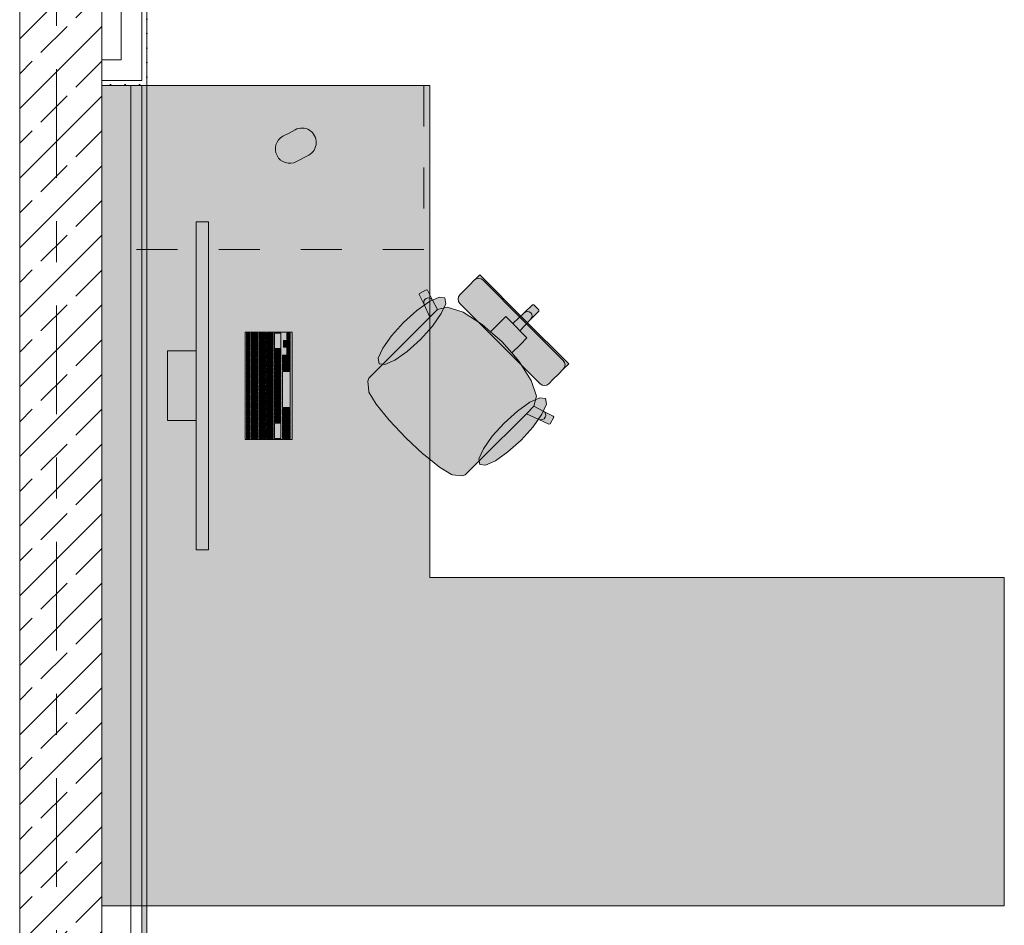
# Model space of a CAD drawing. Header units: metres. Extents: x -3.6 to 84.5, y -11 to 16.8.
# Tile 67 of 256: x 14.8 to 17.2, y 10.6 to 12.9. Entities that reach past the tile are written whole.
import ezdxf

# ---------------------------------------------------------------- set-up
doc = ezdxf.new("R2010")
doc.units = ezdxf.units.M
doc.header["$MEASUREMENT"] = 0
doc.linetypes.add('Strichlinie doppelt', pattern=[0.546806, 0.264583, -0.105833, 0.070556, -0.105833])
doc.linetypes.add('Strichlinie eng', pattern=[0.115, 0.075, -0.04])
for name, color, linetype in [('451 - Universal.Achsen Raster', 7, 'Continuous'), ('605 - Struktur.Wand Innen', 7, 'Continuous'), ('701 - Einrichtung.Möbel', 7, 'Continuous'), ('Neubau_606 - Struktur.Wand Innen Ausbau', 7, 'Continuous'), ('Neubau_653 - Abdeckung.TB Verkofferung', 7, 'Continuous')]:
    doc.layers.add(name, color=color, linetype=linetype)
pattern_1 = [(45, (0, 0), (-0.01767767, 0.01767767), [0, -0.025])]

msp = doc.modelspace()

# ---------------------------------------------------------------- hatches: boundary and pattern name
at = {"layer": '605 - Struktur.Wand Innen', "linetype": 'Continuous', "lineweight": 0, "true_color": 0x000000}
h = msp.add_hatch(dxfattribs=at)
h.set_pattern_fill('Beton__Stahlbeton_0001', color=18, style=0, pattern_type=2)
h.set_pattern_definition([(45, (0, 0), (-0.0848528, 0.0848528), []), (45, (-0.04243, 0.04243), (-0.0848528, 0.0848528), [0.09, -0.03])])
h.paths.add_polyline_path([(15.04, 13), (14.84, 13), (14.84, 8.5), (15.04, 8.5)])
at = {"layer": '701 - Einrichtung.Möbel', "linetype": 'Continuous', "lineweight": 0, "true_color": 0x3a3a3a}
for points in [[(15.04, 10.69), (17.24, 10.69), (17.24, 11.49), (15.84, 11.49), (15.84, 12.69), (15.04, 12.69)], [(15.4966, 12.5741), (15.4816, 12.5661, 0.994302), (15.5144, 12.5043), (15.5444, 12.5203, 1), (15.5116, 12.5821)], [(15.2999, 11.5578), (15.2999, 12.3578), (15.2699, 12.3578), (15.2699, 11.5578)], [(15.913, 12.1582), (16.0106, 12.0606), (16.0698, 12.1197), (15.9613, 12.2282), (15.956, 12.2229), (15.9536, 12.2205), (15.9481, 12.215), (15.9456, 12.2125), (15.9385, 12.2054), (15.9211, 12.188), (15.9153, 12.1822), (15.9129, 12.1798), (15.9096, 12.1749), (15.9085, 12.169), (15.9097, 12.1632)], [(15.727, 12.0123), (15.7075, 11.9928), (15.6908, 11.9761), (15.6885, 11.9691), (15.6908, 11.9439), (15.6914, 11.9424), (15.7092, 11.913), (15.7407, 11.8739), (15.7412, 11.8733), (15.7809, 11.8309), (16.0991, 12.1491), (16.0929, 12.1553), (16.0897, 12.1552), (16.0698, 12.1353), (16.042, 12.1093), (16.0249, 12.1265), (16.0087, 12.1104), (15.9879, 12.0895), (15.9674, 12.1074), (15.9206, 12.137), (15.8823, 12.1497), (15.8584, 12.1436), (15.8461, 12.1663), (15.834, 12.1907), (15.8311, 12.1916), (15.8149, 12.1831), (15.8139, 12.1801), (15.8259, 12.1558), (15.8397, 12.1251)], [(15.7756, 12.1122), (15.7464, 12.0799), (15.7248, 12.0494), (15.7141, 12.0252), (15.7159, 12.0112), (15.7299, 12.0094), (15.7541, 12.0201), (15.7846, 12.0417), (15.8169, 12.0709), (15.8461, 12.1032), (15.8677, 12.1338), (15.8784, 12.1579), (15.8766, 12.1719), (15.8626, 12.1737), (15.8385, 12.163), (15.8079, 12.1414)], [(15.9623, 11.7769), (16.0751, 11.8897), (16.1058, 11.8759), (16.1301, 11.8639), (16.1331, 11.8649), (16.1416, 11.881), (16.1407, 11.884), (16.1163, 11.896), (16.0936, 11.9084), (16.0997, 11.9323), (16.087, 11.9706), (16.0574, 12.0174), (16.0395, 12.0378), (16.0604, 12.0587), (16.0765, 12.0749), (16.0594, 12.092), (16.0853, 12.1198), (16.1052, 12.1397), (16.1053, 12.1429), (16.0991, 12.1491), (15.7809, 11.8309), (15.8233, 11.7911), (15.8239, 11.7907), (15.863, 11.7592), (15.8924, 11.7414), (15.894, 11.7408), (15.9191, 11.7384), (15.9261, 11.7407), (15.9428, 11.7575)], [(16.1082, 11.963), (16.1132, 11.9596), (16.119, 11.9585), (16.1249, 11.9596), (16.1298, 11.9629), (16.1323, 11.9653), (16.138, 11.9711), (16.1554, 11.9885), (16.1626, 11.9956), (16.165, 11.9981), (16.1705, 12.0036), (16.1729, 12.006), (16.1782, 12.0113), (16.0698, 12.1197), (16.0106, 12.0606)], [(15.5039, 11.8268), (15.5039, 12.0888), (15.3899, 12.0888), (15.3899, 11.8268)], [(15.4009, 12.0783), (15.4009, 12.0866), (15.4007, 12.0868), (15.3931, 12.0868), (15.3929, 12.0866), (15.3929, 12.07), (15.3931, 12.0698), (15.4007, 12.0698), (15.4009, 12.07)], [(15.4199, 12.0748), (15.4199, 12.0861), (15.4197, 12.0863), (15.4041, 12.0863), (15.4039, 12.0861), (15.4039, 12.0635), (15.4041, 12.0633), (15.4197, 12.0633), (15.4199, 12.0635)], [(15.4389, 12.0783), (15.4389, 12.0861), (15.4387, 12.0863), (15.4231, 12.0863), (15.4229, 12.0861), (15.4229, 12.0705), (15.4231, 12.0703), (15.4387, 12.0703), (15.4389, 12.0705)], [(15.4579, 12.0721), (15.4579, 12.0861), (15.4577, 12.0863), (15.4421, 12.0863), (15.4419, 12.0861), (15.4419, 12.058), (15.4421, 12.0578), (15.4577, 12.0578), (15.4579, 12.058)], [(15.4769, 12.0676), (15.4769, 12.0861), (15.4767, 12.0863), (15.4611, 12.0863), (15.4609, 12.0861), (15.4609, 12.049), (15.4611, 12.0488), (15.4767, 12.0488), (15.4769, 12.049)], [(15.4989, 12.0783), (15.4989, 12.0861), (15.4987, 12.0863), (15.4911, 12.0863), (15.4909, 12.0861), (15.4909, 12.0705), (15.4911, 12.0703), (15.4987, 12.0703), (15.4989, 12.0705)], [(15.4009, 12.0598), (15.4009, 12.0681), (15.4007, 12.0683), (15.3931, 12.0683), (15.3929, 12.0681), (15.3929, 12.0515), (15.3931, 12.0513), (15.4007, 12.0513), (15.4009, 12.0515)], [(15.4009, 12.0413), (15.4009, 12.0496), (15.4007, 12.0498), (15.3931, 12.0498), (15.3929, 12.0496), (15.3929, 12.033), (15.3931, 12.0328), (15.4007, 12.0328), (15.4009, 12.033)], [(15.4199, 12.0533), (15.4199, 12.0611), (15.4197, 12.0613), (15.4041, 12.0613), (15.4039, 12.0611), (15.4039, 12.0455), (15.4041, 12.0453), (15.4197, 12.0453), (15.4199, 12.0455)], [(15.4389, 12.0603), (15.4389, 12.0681), (15.4387, 12.0683), (15.4231, 12.0683), (15.4229, 12.0681), (15.4229, 12.0525), (15.4231, 12.0523), (15.4387, 12.0523), (15.4389, 12.0525)], [(15.4389, 12.0423), (15.4389, 12.0501), (15.4387, 12.0503), (15.4231, 12.0503), (15.4229, 12.0501), (15.4229, 12.0345), (15.4231, 12.0343), (15.4387, 12.0343), (15.4389, 12.0345)], [(15.4579, 12.0478), (15.4579, 12.0556), (15.4577, 12.0558), (15.4421, 12.0558), (15.4419, 12.0556), (15.4419, 12.04), (15.4421, 12.0398), (15.4577, 12.0398), (15.4579, 12.04)], [(15.4909, 12.0603), (15.4909, 12.0681), (15.4907, 12.0683), (15.4831, 12.0683), (15.4829, 12.0681), (15.4829, 12.0525), (15.4831, 12.0523), (15.4907, 12.0523), (15.4909, 12.0525)], [(15.4989, 12.0603), (15.4989, 12.0681), (15.4987, 12.0683), (15.4911, 12.0683), (15.4909, 12.0681), (15.4909, 12.0525), (15.4911, 12.0523), (15.4987, 12.0523), (15.4989, 12.0525)], [(15.4989, 12.0423), (15.4989, 12.0501), (15.4987, 12.0503), (15.4911, 12.0503), (15.4909, 12.0501), (15.4909, 12.0345), (15.4911, 12.0343), (15.4987, 12.0343), (15.4989, 12.0345)], [(15.2699, 12.0428), (15.1999, 12.0428), (15.1999, 11.8728), (15.2699, 11.8728)], [(15.4009, 12.0228), (15.4009, 12.0311), (15.4007, 12.0313), (15.3931, 12.0313), (15.3929, 12.0311), (15.3929, 12.0145), (15.3931, 12.0143), (15.4007, 12.0143), (15.4009, 12.0145)], [(15.4199, 12.0353), (15.4199, 12.0431), (15.4197, 12.0433), (15.4041, 12.0433), (15.4039, 12.0431), (15.4039, 12.0275), (15.4041, 12.0273), (15.4197, 12.0273), (15.4199, 12.0275)], [(15.4199, 12.0173), (15.4199, 12.0251), (15.4197, 12.0253), (15.4041, 12.0253), (15.4039, 12.0251), (15.4039, 12.0095), (15.4041, 12.0093), (15.4197, 12.0093), (15.4199, 12.0095)], [(15.4389, 12.0243), (15.4389, 12.0321), (15.4387, 12.0323), (15.4231, 12.0323), (15.4229, 12.0321), (15.4229, 12.0165), (15.4231, 12.0163), (15.4387, 12.0163), (15.4389, 12.0165)], [(15.4579, 12.0298), (15.4579, 12.0376), (15.4577, 12.0378), (15.4421, 12.0378), (15.4419, 12.0376), (15.4419, 12.022), (15.4421, 12.0218), (15.4577, 12.0218), (15.4579, 12.022)], [(15.4769, 12.0388), (15.4769, 12.0466), (15.4767, 12.0468), (15.4611, 12.0468), (15.4609, 12.0466), (15.4609, 12.031), (15.4611, 12.0308), (15.4767, 12.0308), (15.4769, 12.031)], [(15.4769, 12.0208), (15.4769, 12.0286), (15.4767, 12.0288), (15.4611, 12.0288), (15.4609, 12.0286), (15.4609, 12.013), (15.4611, 12.0128), (15.4767, 12.0128), (15.4769, 12.013)], [(15.4989, 12.0243), (15.4989, 12.0321), (15.4987, 12.0323), (15.4811, 12.0323), (15.4809, 12.0321), (15.4809, 12.0165), (15.4811, 12.0163), (15.4987, 12.0163), (15.4989, 12.0165)], [(15.4009, 12.0043), (15.4009, 12.0126), (15.4007, 12.0128), (15.3931, 12.0128), (15.3929, 12.0126), (15.3929, 11.996), (15.3931, 11.9958), (15.4007, 11.9958), (15.4009, 11.996)], [(15.4199, 11.9993), (15.4199, 12.0071), (15.4197, 12.0073), (15.4041, 12.0073), (15.4039, 12.0071), (15.4039, 11.9915), (15.4041, 11.9913), (15.4197, 11.9913), (15.4199, 11.9915)], [(15.4389, 12.0063), (15.4389, 12.0141), (15.4387, 12.0143), (15.4231, 12.0143), (15.4229, 12.0141), (15.4229, 11.9985), (15.4231, 11.9983), (15.4387, 11.9983), (15.4389, 11.9985)], [(15.4579, 12.0118), (15.4579, 12.0196), (15.4577, 12.0198), (15.4421, 12.0198), (15.4419, 12.0196), (15.4419, 12.004), (15.4421, 12.0038), (15.4577, 12.0038), (15.4579, 12.004)], [(15.4579, 11.9938), (15.4579, 12.0016), (15.4577, 12.0018), (15.4421, 12.0018), (15.4419, 12.0016), (15.4419, 11.986), (15.4421, 11.9858), (15.4577, 11.9858), (15.4579, 11.986)], [(15.4769, 12.0028), (15.4769, 12.0106), (15.4767, 12.0108), (15.4611, 12.0108), (15.4609, 12.0106), (15.4609, 11.995), (15.4611, 11.9948), (15.4767, 11.9948), (15.4769, 11.995)], [(15.4989, 12.0046), (15.4989, 12.0141), (15.4987, 12.0143), (15.4811, 12.0143), (15.4809, 12.0141), (15.4809, 11.995), (15.4811, 11.9948), (15.4987, 11.9948), (15.4989, 11.995)], [(15.4009, 11.9858), (15.4009, 11.9941), (15.4007, 11.9943), (15.3931, 11.9943), (15.3929, 11.9941), (15.3929, 11.9775), (15.3931, 11.9773), (15.4007, 11.9773), (15.4009, 11.9775)], [(15.4199, 11.9813), (15.4199, 11.9891), (15.4197, 11.9893), (15.4041, 11.9893), (15.4039, 11.9891), (15.4039, 11.9735), (15.4041, 11.9733), (15.4197, 11.9733), (15.4199, 11.9735)], [(15.4389, 11.9883), (15.4389, 11.9961), (15.4387, 11.9963), (15.4231, 11.9963), (15.4229, 11.9961), (15.4229, 11.9805), (15.4231, 11.9803), (15.4387, 11.9803), (15.4389, 11.9805)], [(15.4389, 11.9703), (15.4389, 11.9781), (15.4387, 11.9783), (15.4231, 11.9783), (15.4229, 11.9781), (15.4229, 11.9625), (15.4231, 11.9623), (15.4387, 11.9623), (15.4389, 11.9625)], [(15.4579, 11.9758), (15.4579, 11.9836), (15.4577, 11.9838), (15.4421, 11.9838), (15.4419, 11.9836), (15.4419, 11.968), (15.4421, 11.9678), (15.4577, 11.9678), (15.4579, 11.968)], [(15.4769, 11.9848), (15.4769, 11.9926), (15.4767, 11.9928), (15.4611, 11.9928), (15.4609, 11.9926), (15.4609, 11.977), (15.4611, 11.9768), (15.4767, 11.9768), (15.4769, 11.977)], [(15.4989, 11.9488), (15.4989, 11.9926), (15.4987, 11.9928), (15.4811, 11.9928), (15.4809, 11.9926), (15.4809, 11.905), (15.4811, 11.9048), (15.4987, 11.9048), (15.4989, 11.905)], [(15.4009, 11.9673), (15.4009, 11.9756), (15.4007, 11.9758), (15.3931, 11.9758), (15.3929, 11.9756), (15.3929, 11.959), (15.3931, 11.9588), (15.4007, 11.9588), (15.4009, 11.959)], [(15.4009, 11.9488), (15.4009, 11.9571), (15.4007, 11.9573), (15.3931, 11.9573), (15.3929, 11.9571), (15.3929, 11.9405), (15.3931, 11.9403), (15.4007, 11.9403), (15.4009, 11.9405)], [(15.4199, 11.9633), (15.4199, 11.9711), (15.4197, 11.9713), (15.4041, 11.9713), (15.4039, 11.9711), (15.4039, 11.9555), (15.4041, 11.9553), (15.4197, 11.9553), (15.4199, 11.9555)], [(15.4199, 11.9453), (15.4199, 11.9531), (15.4197, 11.9533), (15.4041, 11.9533), (15.4039, 11.9531), (15.4039, 11.9375), (15.4041, 11.9373), (15.4197, 11.9373), (15.4199, 11.9375)], [(15.4389, 11.9523), (15.4389, 11.9601), (15.4387, 11.9603), (15.4231, 11.9603), (15.4229, 11.9601), (15.4229, 11.9445), (15.4231, 11.9443), (15.4387, 11.9443), (15.4389, 11.9445)], [(15.4579, 11.9578), (15.4579, 11.9656), (15.4577, 11.9658), (15.4421, 11.9658), (15.4419, 11.9656), (15.4419, 11.95), (15.4421, 11.9498), (15.4577, 11.9498), (15.4579, 11.95)], [(15.4769, 11.9668), (15.4769, 11.9746), (15.4767, 11.9748), (15.4611, 11.9748), (15.4609, 11.9746), (15.4609, 11.959), (15.4611, 11.9588), (15.4767, 11.9588), (15.4769, 11.959)], [(15.4769, 11.9488), (15.4769, 11.9566), (15.4767, 11.9568), (15.4611, 11.9568), (15.4609, 11.9566), (15.4609, 11.941), (15.4611, 11.9408), (15.4767, 11.9408), (15.4769, 11.941)], [(15.4009, 11.9303), (15.4009, 11.9386), (15.4007, 11.9388), (15.3931, 11.9388), (15.3929, 11.9386), (15.3929, 11.922), (15.3931, 11.9218), (15.4007, 11.9218), (15.4009, 11.922)], [(15.4199, 11.9273), (15.4199, 11.9351), (15.4197, 11.9353), (15.4041, 11.9353), (15.4039, 11.9351), (15.4039, 11.9195), (15.4041, 11.9193), (15.4197, 11.9193), (15.4199, 11.9195)], [(15.4389, 11.9343), (15.4389, 11.9421), (15.4387, 11.9423), (15.4231, 11.9423), (15.4229, 11.9421), (15.4229, 11.9265), (15.4231, 11.9263), (15.4387, 11.9263), (15.4389, 11.9265)], [(15.4579, 11.9398), (15.4579, 11.9476), (15.4577, 11.9478), (15.4421, 11.9478), (15.4419, 11.9476), (15.4419, 11.932), (15.4421, 11.9318), (15.4577, 11.9318), (15.4579, 11.932)], [(15.4579, 11.9218), (15.4579, 11.9296), (15.4577, 11.9298), (15.4421, 11.9298), (15.4419, 11.9296), (15.4419, 11.914), (15.4421, 11.9138), (15.4577, 11.9138), (15.4579, 11.914)], [(15.4769, 11.9308), (15.4769, 11.9386), (15.4767, 11.9388), (15.4611, 11.9388), (15.4609, 11.9386), (15.4609, 11.923), (15.4611, 11.9228), (15.4767, 11.9228), (15.4769, 11.923)], [(16.0623, 11.8256), (16.0914, 11.8579), (16.113, 11.8885), (16.1238, 11.9126), (16.122, 11.9266), (16.1079, 11.9284), (16.0838, 11.9177), (16.0533, 11.8961), (16.0209, 11.8669), (15.9918, 11.8346), (15.9702, 11.804), (15.9594, 11.7799), (15.9612, 11.7659), (15.9753, 11.7641), (15.9994, 11.7748), (16.0299, 11.7964)], [(15.4009, 11.9118), (15.4009, 11.9201), (15.4007, 11.9203), (15.3931, 11.9203), (15.3929, 11.9201), (15.3929, 11.9035), (15.3931, 11.9033), (15.4007, 11.9033), (15.4009, 11.9035)], [(15.4199, 11.9093), (15.4199, 11.9171), (15.4197, 11.9173), (15.4041, 11.9173), (15.4039, 11.9171), (15.4039, 11.9015), (15.4041, 11.9013), (15.4197, 11.9013), (15.4199, 11.9015)], [(15.4389, 11.9163), (15.4389, 11.9241), (15.4387, 11.9243), (15.4231, 11.9243), (15.4229, 11.9241), (15.4229, 11.9085), (15.4231, 11.9083), (15.4387, 11.9083), (15.4389, 11.9085)], [(15.4389, 11.8983), (15.4389, 11.9061), (15.4387, 11.9063), (15.4231, 11.9063), (15.4229, 11.9061), (15.4229, 11.8905), (15.4231, 11.8903), (15.4387, 11.8903), (15.4389, 11.8905)], [(15.4579, 11.9038), (15.4579, 11.9116), (15.4577, 11.9118), (15.4421, 11.9118), (15.4419, 11.9116), (15.4419, 11.896), (15.4421, 11.8958), (15.4577, 11.8958), (15.4579, 11.896)], [(15.4769, 11.9128), (15.4769, 11.9206), (15.4767, 11.9208), (15.4611, 11.9208), (15.4609, 11.9206), (15.4609, 11.905), (15.4611, 11.9048), (15.4767, 11.9048), (15.4769, 11.905)], [(15.4009, 11.8933), (15.4009, 11.9016), (15.4007, 11.9018), (15.3931, 11.9018), (15.3929, 11.9016), (15.3929, 11.885), (15.3931, 11.8848), (15.4007, 11.8848), (15.4009, 11.885)], [(15.4009, 11.8748), (15.4009, 11.8831), (15.4007, 11.8833), (15.3931, 11.8833), (15.3929, 11.8831), (15.3929, 11.8665), (15.3931, 11.8663), (15.4007, 11.8663), (15.4009, 11.8665)], [(15.4199, 11.8913), (15.4199, 11.8991), (15.4197, 11.8993), (15.4041, 11.8993), (15.4039, 11.8991), (15.4039, 11.8835), (15.4041, 11.8833), (15.4197, 11.8833), (15.4199, 11.8835)], [(15.4199, 11.8733), (15.4199, 11.8811), (15.4197, 11.8813), (15.4041, 11.8813), (15.4039, 11.8811), (15.4039, 11.8655), (15.4041, 11.8653), (15.4197, 11.8653), (15.4199, 11.8655)], [(15.4389, 11.8803), (15.4389, 11.8881), (15.4387, 11.8883), (15.4231, 11.8883), (15.4229, 11.8881), (15.4229, 11.8725), (15.4231, 11.8723), (15.4387, 11.8723), (15.4389, 11.8725)], [(15.4579, 11.8858), (15.4579, 11.8936), (15.4577, 11.8938), (15.4421, 11.8938), (15.4419, 11.8936), (15.4419, 11.878), (15.4421, 11.8778), (15.4577, 11.8778), (15.4579, 11.878)], [(15.4769, 11.8948), (15.4769, 11.9026), (15.4767, 11.9028), (15.4611, 11.9028), (15.4609, 11.9026), (15.4609, 11.887), (15.4611, 11.8868), (15.4767, 11.8868), (15.4769, 11.887)], [(15.4769, 11.8768), (15.4769, 11.8846), (15.4767, 11.8848), (15.4611, 11.8848), (15.4609, 11.8846), (15.4609, 11.869), (15.4611, 11.8688), (15.4767, 11.8688), (15.4769, 11.869)], [(15.4989, 11.8931), (15.4989, 11.9026), (15.4987, 11.9028), (15.4811, 11.9028), (15.4809, 11.9026), (15.4809, 11.8835), (15.4811, 11.8833), (15.4987, 11.8833), (15.4989, 11.8835)], [(15.4989, 11.8733), (15.4989, 11.8811), (15.4987, 11.8813), (15.4811, 11.8813), (15.4809, 11.8811), (15.4809, 11.8655), (15.4811, 11.8653), (15.4987, 11.8653), (15.4989, 11.8655)], [(15.4009, 11.8563), (15.4009, 11.8646), (15.4007, 11.8648), (15.3931, 11.8648), (15.3929, 11.8646), (15.3929, 11.848), (15.3931, 11.8478), (15.4007, 11.8478), (15.4009, 11.848)], [(15.4199, 11.8553), (15.4199, 11.8631), (15.4197, 11.8633), (15.4041, 11.8633), (15.4039, 11.8631), (15.4039, 11.8475), (15.4041, 11.8473), (15.4197, 11.8473), (15.4199, 11.8475)], [(15.4389, 11.8623), (15.4389, 11.8701), (15.4387, 11.8703), (15.4231, 11.8703), (15.4229, 11.8701), (15.4229, 11.8545), (15.4231, 11.8543), (15.4387, 11.8543), (15.4389, 11.8545)], [(15.4579, 11.8678), (15.4579, 11.8756), (15.4577, 11.8758), (15.4421, 11.8758), (15.4419, 11.8756), (15.4419, 11.86), (15.4421, 11.8598), (15.4577, 11.8598), (15.4579, 11.86)], [(15.4579, 11.8436), (15.4579, 11.8576), (15.4577, 11.8578), (15.4421, 11.8578), (15.4419, 11.8576), (15.4419, 11.8295), (15.4421, 11.8293), (15.4577, 11.8293), (15.4579, 11.8295)], [(15.4769, 11.8481), (15.4769, 11.8666), (15.4767, 11.8668), (15.4611, 11.8668), (15.4609, 11.8666), (15.4609, 11.8295), (15.4611, 11.8293), (15.4767, 11.8293), (15.4769, 11.8295)], [(15.4989, 11.8553), (15.4989, 11.8631), (15.4987, 11.8633), (15.4811, 11.8633), (15.4809, 11.8631), (15.4809, 11.8475), (15.4811, 11.8473), (15.4987, 11.8473), (15.4989, 11.8475)], [(15.4009, 11.8378), (15.4009, 11.8461), (15.4007, 11.8463), (15.3931, 11.8463), (15.3929, 11.8461), (15.3929, 11.8295), (15.3931, 11.8293), (15.4007, 11.8293), (15.4009, 11.8295)], [(15.4199, 11.8373), (15.4199, 11.8451), (15.4197, 11.8453), (15.4041, 11.8453), (15.4039, 11.8451), (15.4039, 11.8295), (15.4041, 11.8293), (15.4197, 11.8293), (15.4199, 11.8295)], [(15.4389, 11.8408), (15.4389, 11.8521), (15.4387, 11.8523), (15.4231, 11.8523), (15.4229, 11.8521), (15.4229, 11.8295), (15.4231, 11.8293), (15.4387, 11.8293), (15.4389, 11.8295)], [(15.4989, 11.8373), (15.4989, 11.8451), (15.4987, 11.8453), (15.4811, 11.8453), (15.4809, 11.8451), (15.4809, 11.8295), (15.4811, 11.8293), (15.4987, 11.8293), (15.4989, 11.8295)]]:
    msp.add_hatch(color=250, dxfattribs=at).paths.add_polyline_path(points)
at = {"layer": 'Neubau_606 - Struktur.Wand Innen Ausbau', "linetype": 'Continuous', "lineweight": 0, "true_color": 0x000000}
h = msp.add_hatch(dxfattribs=at)
h.set_pattern_fill('Gips_0001', color=18, style=0, pattern_type=2)
h.set_pattern_definition(pattern_1)
h.paths.add_polyline_path([(15.15, 12.7025), (15.15, 13.445), (15.1375, 13.445), (15.1375, 12.7025)])
h = msp.add_hatch(dxfattribs=at)
h.set_pattern_fill('Gips_0001', color=18, style=0, pattern_type=2)
h.set_pattern_definition(pattern_1)
h.paths.add_polyline_path([(15.1375, 12.7025), (15.04, 12.7025), (15.04, 12.69), (15.1375, 12.69)])
h = msp.add_hatch(dxfattribs=at)
h.set_pattern_fill('Gips_0001', color=18, style=0, pattern_type=2)
h.set_pattern_definition(pattern_1)
h.paths.add_polyline_path([(15.1375, 12.69), (15.15, 12.69), (15.1375, 12.7025)])
h = msp.add_hatch(dxfattribs=at)
h.set_pattern_fill('Gips_0001', color=18, style=0, pattern_type=2)
h.set_pattern_definition(pattern_1)
h.paths.add_polyline_path([(15.1375, 12.7025), (15.15, 12.69), (15.15, 12.7025)])
at = {"layer": 'Neubau_653 - Abdeckung.TB Verkofferung', "linetype": 'Continuous', "lineweight": 0, "true_color": 0x000000}
h = msp.add_hatch(dxfattribs=at)
h.set_pattern_fill('Gips_0001', color=18, style=0, pattern_type=2)
h.set_pattern_definition(pattern_1)
h.paths.add_polyline_path([(15.15, 8.6495), (15.15, 12.69), (15.1375, 12.69), (15.1375, 8.6495)])

# ---------------------------------------------------------------- linework, layer by layer
at = {"layer": '451 - Universal.Achsen Raster', "color": 160, "linetype": 'Strichlinie doppelt', "lineweight": 9, "true_color": 0x3232ff}
msp.add_line((14.93, -10.585), (14.93, 16.355), dxfattribs=at)
at = {"layer": '605 - Struktur.Wand Innen', "color": 7, "linetype": 'Continuous', "lineweight": 18, "flags": 128}
for points in [[(14.84, 13), (14.84, 8.5)], [(15.04, 8.5), (15.04, 13)]]:
    msp.add_lwpolyline(points, dxfattribs=at)
at = {"layer": '701 - Einrichtung.Möbel', "color": 7, "linetype": 'Strichlinie eng', "lineweight": 5, "true_color": 0xebebeb}
for p, q in [((15.825, 12.69), (15.825, 12.29)), ((15.825, 12.29), (15.04, 12.29))]:
    msp.add_line(p, q, dxfattribs=at)
at = {"layer": '701 - Einrichtung.Möbel', "color": 7, "linetype": 'Continuous', "lineweight": 5, "true_color": 0xebebeb}
for p, q in [((15.9481, 12.215), (15.9536, 12.2205)), ((15.9531, 12.2183), (15.9481, 12.215)), ((15.9589, 12.2194), (15.9531, 12.2183)), ((15.9536, 12.2205), (15.956, 12.2229)), ((15.956, 12.2229), (15.9613, 12.2282)), ((15.9647, 12.2182), (15.9589, 12.2194)), ((15.9613, 12.2282), (16.0698, 12.1197)), ((15.9697, 12.2149), (15.9647, 12.2182)), ((15.9211, 12.188), (15.9385, 12.2054)), ((15.9385, 12.2054), (15.9456, 12.2125)), ((15.9456, 12.2125), (15.9481, 12.215)), ((16.0673, 12.1173), (15.9697, 12.2149)), ((15.8139, 12.1801), (15.8149, 12.1831)), ((15.8259, 12.1558), (15.8139, 12.1801)), ((15.8149, 12.1831), (15.8311, 12.1916)), ((15.8254, 12.1643), (15.8276, 12.1681)), ((15.8276, 12.1681), (15.8311, 12.1709)), ((15.8311, 12.1916), (15.834, 12.1907)), ((15.8311, 12.1709), (15.8353, 12.1722)), ((15.834, 12.1907), (15.8461, 12.1663)), ((15.8353, 12.1722), (15.8397, 12.1718)), ((15.8397, 12.1718), (15.8434, 12.1697)), ((15.8434, 12.1697), (15.8461, 12.1663)), ((15.9085, 12.169), (15.9096, 12.1749)), ((15.9097, 12.1632), (15.9085, 12.169)), ((15.9096, 12.1749), (15.9129, 12.1798)), ((15.9129, 12.1798), (15.9153, 12.1822)), ((15.9153, 12.1822), (15.9211, 12.188)), ((15.8248, 12.16), (15.8254, 12.1643)), ((15.8259, 12.1558), (15.8248, 12.16)), ((15.8397, 12.1251), (15.8259, 12.1558)), ((15.8461, 12.1663), (15.8584, 12.1436)), ((15.8584, 12.1436), (15.8823, 12.1497)), ((15.8823, 12.1497), (15.9206, 12.137)), ((15.913, 12.1582), (15.9097, 12.1632)), ((16.0106, 12.0606), (15.913, 12.1582)), ((16.0698, 12.1353), (16.0897, 12.1552)), ((16.0897, 12.1552), (16.0929, 12.1553)), ((16.0929, 12.1553), (16.0991, 12.1491)), ((16.1053, 12.1429), (16.0991, 12.1491)), ((15.727, 12.0123), (15.8397, 12.1251)), ((15.8582, 12.1435), (15.8397, 12.1251)), ((15.8582, 12.1435), (15.8584, 12.1436)), ((15.9206, 12.137), (15.9674, 12.1074)), ((16.0087, 12.1104), (16.0249, 12.1265)), ((16.0249, 12.1265), (16.042, 12.1093)), ((16.042, 12.1093), (16.0698, 12.1353)), ((16.0698, 12.1353), (16.0735, 12.1378)), ((16.0735, 12.1378), (16.0778, 12.1388)), ((16.0778, 12.1388), (16.0821, 12.138)), ((16.0821, 12.138), (16.0857, 12.1356)), ((16.0853, 12.1198), (16.1052, 12.1397)), ((16.0853, 12.1198), (16.0878, 12.1235)), ((16.088, 12.1321), (16.0857, 12.1356)), ((16.0878, 12.1235), (16.0888, 12.1278)), ((16.0888, 12.1278), (16.088, 12.1321)), ((16.1052, 12.1397), (16.1053, 12.1429)), ((15.9674, 12.1074), (15.9879, 12.0895)), ((15.9879, 12.0895), (16.0087, 12.1104)), ((16.042, 12.1093), (16.0507, 12.1007)), ((16.0594, 12.092), (16.0507, 12.1007)), ((16.0594, 12.092), (16.0853, 12.1198)), ((16.0673, 12.1173), (16.1649, 12.0197)), ((16.1782, 12.0113), (16.0698, 12.1197)), ((15.9879, 12.0895), (16.0154, 12.0654)), ((16.0765, 12.0749), (16.0594, 12.092)), ((16.0604, 12.0587), (16.0765, 12.0749)), ((16.0106, 12.0606), (16.1082, 11.963)), ((16.0395, 12.0378), (16.0154, 12.0654)), ((16.0395, 12.0378), (16.0604, 12.0587)), ((16.0574, 12.0174), (16.0395, 12.0378)), ((15.7075, 11.9928), (15.727, 12.0123)), ((16.087, 11.9706), (16.0574, 12.0174)), ((16.1649, 12.0197), (16.1683, 12.0147)), ((16.165, 11.9981), (16.1705, 12.0036)), ((16.1683, 12.003), (16.165, 11.9981)), ((16.1683, 12.0147), (16.1695, 12.0089)), ((16.1695, 12.0089), (16.1683, 12.003)), ((16.1705, 12.0036), (16.1729, 12.006)), ((16.1729, 12.006), (16.1782, 12.0113)), ((15.6885, 11.9691), (15.6908, 11.9761)), ((15.6908, 11.9761), (15.7075, 11.9928)), ((16.138, 11.9711), (16.1554, 11.9885)), ((16.1554, 11.9885), (16.1626, 11.9956)), ((16.1626, 11.9956), (16.165, 11.9981)), ((15.6908, 11.9439), (15.6885, 11.9691)), ((16.0997, 11.9323), (16.087, 11.9706)), ((16.1082, 11.963), (16.1132, 11.9596)), ((16.1132, 11.9596), (16.119, 11.9585)), ((16.119, 11.9585), (16.1249, 11.9596)), ((16.1249, 11.9596), (16.1298, 11.9629)), ((16.1298, 11.9629), (16.1323, 11.9653)), ((16.1323, 11.9653), (16.138, 11.9711)), ((15.6914, 11.9424), (15.6908, 11.9439)), ((15.7092, 11.913), (15.6914, 11.9424)), ((16.0936, 11.9084), (16.0997, 11.9323)), ((15.7407, 11.8739), (15.7092, 11.913)), ((16.0935, 11.9082), (16.0751, 11.8897)), ((16.0935, 11.9082), (16.0936, 11.9084)), ((16.1163, 11.896), (16.0936, 11.9084)), ((15.9623, 11.7769), (16.0751, 11.8897)), ((16.0751, 11.8897), (16.1058, 11.8759)), ((16.1197, 11.8934), (16.1163, 11.896)), ((16.1407, 11.884), (16.1163, 11.896)), ((16.1182, 11.8776), (16.1209, 11.8811)), ((16.1218, 11.8897), (16.1197, 11.8934)), ((16.1209, 11.8811), (16.1222, 11.8853)), ((16.1222, 11.8853), (16.1218, 11.8897)), ((16.1331, 11.8649), (16.1416, 11.881)), ((16.1416, 11.881), (16.1407, 11.884)), ((15.7412, 11.8733), (15.7407, 11.8739)), ((15.7809, 11.8309), (15.7412, 11.8733)), ((16.1058, 11.8759), (16.11, 11.8748)), ((16.1058, 11.8759), (16.1301, 11.8639)), ((16.11, 11.8748), (16.1143, 11.8754)), ((16.1143, 11.8754), (16.1182, 11.8776)), ((16.1301, 11.8639), (16.1331, 11.8649)), ((15.7809, 11.8309), (15.8233, 11.7911)), ((15.8233, 11.7911), (15.8239, 11.7907)), ((15.8239, 11.7907), (15.863, 11.7592)), ((15.9428, 11.7575), (15.9623, 11.7769)), ((15.863, 11.7592), (15.8924, 11.7414)), ((15.8924, 11.7414), (15.894, 11.7408)), ((15.894, 11.7408), (15.9191, 11.7384)), ((15.9191, 11.7384), (15.9261, 11.7407)), ((15.9261, 11.7407), (15.9428, 11.7575))]:
    msp.add_line(p, q, dxfattribs=at)
at = {"layer": '701 - Einrichtung.Möbel', "color": 7, "linetype": 'Continuous', "lineweight": 5, "true_color": 0xebebeb, "flags": 128}
for points in [[(15.04, 10.69), (15.04, 12.69), (15.84, 12.69), (15.84, 11.49), (17.24, 11.49), (17.24, 10.69)], [(15.2999, 11.5578), (15.2999, 12.3578), (15.2699, 12.3578), (15.2699, 11.5578)], [(15.7756, 12.1122), (15.8079, 12.1414), (15.8385, 12.163), (15.8626, 12.1737), (15.8766, 12.1719), (15.8784, 12.1579), (15.8677, 12.1338), (15.8461, 12.1032), (15.8169, 12.0709), (15.7846, 12.0417), (15.7541, 12.0201), (15.7299, 12.0094), (15.7159, 12.0112), (15.7141, 12.0252), (15.7248, 12.0494), (15.7464, 12.0799)], [(15.5039, 11.8268), (15.5039, 12.0888), (15.3899, 12.0888), (15.3899, 11.8268)], [(15.4009, 12.0783), (15.4009, 12.0866), (15.4007, 12.0868), (15.3931, 12.0868), (15.3929, 12.0866), (15.3929, 12.07), (15.3931, 12.0698), (15.4007, 12.0698), (15.4009, 12.07)], [(15.4199, 12.0748), (15.4199, 12.0861), (15.4197, 12.0863), (15.4041, 12.0863), (15.4039, 12.0861), (15.4039, 12.0635), (15.4041, 12.0633), (15.4197, 12.0633), (15.4199, 12.0635)], [(15.4389, 12.0783), (15.4389, 12.0861), (15.4387, 12.0863), (15.4231, 12.0863), (15.4229, 12.0861), (15.4229, 12.0705), (15.4231, 12.0703), (15.4387, 12.0703), (15.4389, 12.0705)], [(15.4579, 12.0721), (15.4579, 12.0861), (15.4577, 12.0863), (15.4421, 12.0863), (15.4419, 12.0861), (15.4419, 12.058), (15.4421, 12.0578), (15.4577, 12.0578), (15.4579, 12.058)], [(15.4769, 12.0676), (15.4769, 12.0861), (15.4767, 12.0863), (15.4611, 12.0863), (15.4609, 12.0861), (15.4609, 12.049), (15.4611, 12.0488), (15.4767, 12.0488), (15.4769, 12.049)], [(15.4989, 12.0783), (15.4989, 12.0861), (15.4987, 12.0863), (15.4911, 12.0863), (15.4909, 12.0861), (15.4909, 12.0705), (15.4911, 12.0703), (15.4987, 12.0703), (15.4989, 12.0705)], [(15.4009, 12.0598), (15.4009, 12.0681), (15.4007, 12.0683), (15.3931, 12.0683), (15.3929, 12.0681), (15.3929, 12.0515), (15.3931, 12.0513), (15.4007, 12.0513), (15.4009, 12.0515)], [(15.4009, 12.0413), (15.4009, 12.0496), (15.4007, 12.0498), (15.3931, 12.0498), (15.3929, 12.0496), (15.3929, 12.033), (15.3931, 12.0328), (15.4007, 12.0328), (15.4009, 12.033)], [(15.4199, 12.0533), (15.4199, 12.0611), (15.4197, 12.0613), (15.4041, 12.0613), (15.4039, 12.0611), (15.4039, 12.0455), (15.4041, 12.0453), (15.4197, 12.0453), (15.4199, 12.0455)], [(15.4389, 12.0603), (15.4389, 12.0681), (15.4387, 12.0683), (15.4231, 12.0683), (15.4229, 12.0681), (15.4229, 12.0525), (15.4231, 12.0523), (15.4387, 12.0523), (15.4389, 12.0525)], [(15.4389, 12.0423), (15.4389, 12.0501), (15.4387, 12.0503), (15.4231, 12.0503), (15.4229, 12.0501), (15.4229, 12.0345), (15.4231, 12.0343), (15.4387, 12.0343), (15.4389, 12.0345)], [(15.4579, 12.0478), (15.4579, 12.0556), (15.4577, 12.0558), (15.4421, 12.0558), (15.4419, 12.0556), (15.4419, 12.04), (15.4421, 12.0398), (15.4577, 12.0398), (15.4579, 12.04)], [(15.4909, 12.0603), (15.4909, 12.0681), (15.4907, 12.0683), (15.4831, 12.0683), (15.4829, 12.0681), (15.4829, 12.0525), (15.4831, 12.0523), (15.4907, 12.0523), (15.4909, 12.0525)], [(15.4989, 12.0603), (15.4989, 12.0681), (15.4987, 12.0683), (15.4911, 12.0683), (15.4909, 12.0681), (15.4909, 12.0525), (15.4911, 12.0523), (15.4987, 12.0523), (15.4989, 12.0525)], [(15.4989, 12.0423), (15.4989, 12.0501), (15.4987, 12.0503), (15.4911, 12.0503), (15.4909, 12.0501), (15.4909, 12.0345), (15.4911, 12.0343), (15.4987, 12.0343), (15.4989, 12.0345)], [(15.2699, 12.0428), (15.1999, 12.0428), (15.1999, 11.8728), (15.2699, 11.8728)], [(15.4009, 12.0228), (15.4009, 12.0311), (15.4007, 12.0313), (15.3931, 12.0313), (15.3929, 12.0311), (15.3929, 12.0145), (15.3931, 12.0143), (15.4007, 12.0143), (15.4009, 12.0145)], [(15.4199, 12.0353), (15.4199, 12.0431), (15.4197, 12.0433), (15.4041, 12.0433), (15.4039, 12.0431), (15.4039, 12.0275), (15.4041, 12.0273), (15.4197, 12.0273), (15.4199, 12.0275)], [(15.4199, 12.0173), (15.4199, 12.0251), (15.4197, 12.0253), (15.4041, 12.0253), (15.4039, 12.0251), (15.4039, 12.0095), (15.4041, 12.0093), (15.4197, 12.0093), (15.4199, 12.0095)], [(15.4389, 12.0243), (15.4389, 12.0321), (15.4387, 12.0323), (15.4231, 12.0323), (15.4229, 12.0321), (15.4229, 12.0165), (15.4231, 12.0163), (15.4387, 12.0163), (15.4389, 12.0165)], [(15.4579, 12.0298), (15.4579, 12.0376), (15.4577, 12.0378), (15.4421, 12.0378), (15.4419, 12.0376), (15.4419, 12.022), (15.4421, 12.0218), (15.4577, 12.0218), (15.4579, 12.022)], [(15.4769, 12.0388), (15.4769, 12.0466), (15.4767, 12.0468), (15.4611, 12.0468), (15.4609, 12.0466), (15.4609, 12.031), (15.4611, 12.0308), (15.4767, 12.0308), (15.4769, 12.031)], [(15.4769, 12.0208), (15.4769, 12.0286), (15.4767, 12.0288), (15.4611, 12.0288), (15.4609, 12.0286), (15.4609, 12.013), (15.4611, 12.0128), (15.4767, 12.0128), (15.4769, 12.013)], [(15.4989, 12.0243), (15.4989, 12.0321), (15.4987, 12.0323), (15.4811, 12.0323), (15.4809, 12.0321), (15.4809, 12.0165), (15.4811, 12.0163), (15.4987, 12.0163), (15.4989, 12.0165)], [(15.4009, 12.0043), (15.4009, 12.0126), (15.4007, 12.0128), (15.3931, 12.0128), (15.3929, 12.0126), (15.3929, 11.996), (15.3931, 11.9958), (15.4007, 11.9958), (15.4009, 11.996)], [(15.4199, 11.9993), (15.4199, 12.0071), (15.4197, 12.0073), (15.4041, 12.0073), (15.4039, 12.0071), (15.4039, 11.9915), (15.4041, 11.9913), (15.4197, 11.9913), (15.4199, 11.9915)], [(15.4389, 12.0063), (15.4389, 12.0141), (15.4387, 12.0143), (15.4231, 12.0143), (15.4229, 12.0141), (15.4229, 11.9985), (15.4231, 11.9983), (15.4387, 11.9983), (15.4389, 11.9985)], [(15.4579, 12.0118), (15.4579, 12.0196), (15.4577, 12.0198), (15.4421, 12.0198), (15.4419, 12.0196), (15.4419, 12.004), (15.4421, 12.0038), (15.4577, 12.0038), (15.4579, 12.004)], [(15.4579, 11.9938), (15.4579, 12.0016), (15.4577, 12.0018), (15.4421, 12.0018), (15.4419, 12.0016), (15.4419, 11.986), (15.4421, 11.9858), (15.4577, 11.9858), (15.4579, 11.986)], [(15.4769, 12.0028), (15.4769, 12.0106), (15.4767, 12.0108), (15.4611, 12.0108), (15.4609, 12.0106), (15.4609, 11.995), (15.4611, 11.9948), (15.4767, 11.9948), (15.4769, 11.995)], [(15.4989, 12.0046), (15.4989, 12.0141), (15.4987, 12.0143), (15.4811, 12.0143), (15.4809, 12.0141), (15.4809, 11.995), (15.4811, 11.9948), (15.4987, 11.9948), (15.4989, 11.995)], [(15.4009, 11.9858), (15.4009, 11.9941), (15.4007, 11.9943), (15.3931, 11.9943), (15.3929, 11.9941), (15.3929, 11.9775), (15.3931, 11.9773), (15.4007, 11.9773), (15.4009, 11.9775)], [(15.4199, 11.9813), (15.4199, 11.9891), (15.4197, 11.9893), (15.4041, 11.9893), (15.4039, 11.9891), (15.4039, 11.9735), (15.4041, 11.9733), (15.4197, 11.9733), (15.4199, 11.9735)], [(15.4389, 11.9883), (15.4389, 11.9961), (15.4387, 11.9963), (15.4231, 11.9963), (15.4229, 11.9961), (15.4229, 11.9805), (15.4231, 11.9803), (15.4387, 11.9803), (15.4389, 11.9805)], [(15.4389, 11.9703), (15.4389, 11.9781), (15.4387, 11.9783), (15.4231, 11.9783), (15.4229, 11.9781), (15.4229, 11.9625), (15.4231, 11.9623), (15.4387, 11.9623), (15.4389, 11.9625)], [(15.4579, 11.9758), (15.4579, 11.9836), (15.4577, 11.9838), (15.4421, 11.9838), (15.4419, 11.9836), (15.4419, 11.968), (15.4421, 11.9678), (15.4577, 11.9678), (15.4579, 11.968)], [(15.4769, 11.9848), (15.4769, 11.9926), (15.4767, 11.9928), (15.4611, 11.9928), (15.4609, 11.9926), (15.4609, 11.977), (15.4611, 11.9768), (15.4767, 11.9768), (15.4769, 11.977)], [(15.4989, 11.9488), (15.4989, 11.9926), (15.4987, 11.9928), (15.4811, 11.9928), (15.4809, 11.9926), (15.4809, 11.905), (15.4811, 11.9048), (15.4987, 11.9048), (15.4989, 11.905)], [(15.4009, 11.9673), (15.4009, 11.9756), (15.4007, 11.9758), (15.3931, 11.9758), (15.3929, 11.9756), (15.3929, 11.959), (15.3931, 11.9588), (15.4007, 11.9588), (15.4009, 11.959)], [(15.4009, 11.9488), (15.4009, 11.9571), (15.4007, 11.9573), (15.3931, 11.9573), (15.3929, 11.9571), (15.3929, 11.9405), (15.3931, 11.9403), (15.4007, 11.9403), (15.4009, 11.9405)], [(15.4199, 11.9633), (15.4199, 11.9711), (15.4197, 11.9713), (15.4041, 11.9713), (15.4039, 11.9711), (15.4039, 11.9555), (15.4041, 11.9553), (15.4197, 11.9553), (15.4199, 11.9555)], [(15.4199, 11.9453), (15.4199, 11.9531), (15.4197, 11.9533), (15.4041, 11.9533), (15.4039, 11.9531), (15.4039, 11.9375), (15.4041, 11.9373), (15.4197, 11.9373), (15.4199, 11.9375)], [(15.4389, 11.9523), (15.4389, 11.9601), (15.4387, 11.9603), (15.4231, 11.9603), (15.4229, 11.9601), (15.4229, 11.9445), (15.4231, 11.9443), (15.4387, 11.9443), (15.4389, 11.9445)], [(15.4579, 11.9578), (15.4579, 11.9656), (15.4577, 11.9658), (15.4421, 11.9658), (15.4419, 11.9656), (15.4419, 11.95), (15.4421, 11.9498), (15.4577, 11.9498), (15.4579, 11.95)], [(15.4769, 11.9668), (15.4769, 11.9746), (15.4767, 11.9748), (15.4611, 11.9748), (15.4609, 11.9746), (15.4609, 11.959), (15.4611, 11.9588), (15.4767, 11.9588), (15.4769, 11.959)], [(15.4769, 11.9488), (15.4769, 11.9566), (15.4767, 11.9568), (15.4611, 11.9568), (15.4609, 11.9566), (15.4609, 11.941), (15.4611, 11.9408), (15.4767, 11.9408), (15.4769, 11.941)], [(15.4009, 11.9303), (15.4009, 11.9386), (15.4007, 11.9388), (15.3931, 11.9388), (15.3929, 11.9386), (15.3929, 11.922), (15.3931, 11.9218), (15.4007, 11.9218), (15.4009, 11.922)], [(15.4199, 11.9273), (15.4199, 11.9351), (15.4197, 11.9353), (15.4041, 11.9353), (15.4039, 11.9351), (15.4039, 11.9195), (15.4041, 11.9193), (15.4197, 11.9193), (15.4199, 11.9195)], [(15.4389, 11.9343), (15.4389, 11.9421), (15.4387, 11.9423), (15.4231, 11.9423), (15.4229, 11.9421), (15.4229, 11.9265), (15.4231, 11.9263), (15.4387, 11.9263), (15.4389, 11.9265)], [(15.4579, 11.9398), (15.4579, 11.9476), (15.4577, 11.9478), (15.4421, 11.9478), (15.4419, 11.9476), (15.4419, 11.932), (15.4421, 11.9318), (15.4577, 11.9318), (15.4579, 11.932)], [(15.4579, 11.9218), (15.4579, 11.9296), (15.4577, 11.9298), (15.4421, 11.9298), (15.4419, 11.9296), (15.4419, 11.914), (15.4421, 11.9138), (15.4577, 11.9138), (15.4579, 11.914)], [(15.4769, 11.9308), (15.4769, 11.9386), (15.4767, 11.9388), (15.4611, 11.9388), (15.4609, 11.9386), (15.4609, 11.923), (15.4611, 11.9228), (15.4767, 11.9228), (15.4769, 11.923)], [(16.0623, 11.8256), (16.0914, 11.8579), (16.113, 11.8885), (16.1238, 11.9126), (16.122, 11.9266), (16.1079, 11.9284), (16.0838, 11.9177), (16.0533, 11.8961), (16.0209, 11.8669), (15.9918, 11.8346), (15.9702, 11.804), (15.9594, 11.7799), (15.9612, 11.7659), (15.9753, 11.7641), (15.9994, 11.7748), (16.0299, 11.7964)], [(15.4009, 11.9118), (15.4009, 11.9201), (15.4007, 11.9203), (15.3931, 11.9203), (15.3929, 11.9201), (15.3929, 11.9035), (15.3931, 11.9033), (15.4007, 11.9033), (15.4009, 11.9035)], [(15.4199, 11.9093), (15.4199, 11.9171), (15.4197, 11.9173), (15.4041, 11.9173), (15.4039, 11.9171), (15.4039, 11.9015), (15.4041, 11.9013), (15.4197, 11.9013), (15.4199, 11.9015)], [(15.4389, 11.9163), (15.4389, 11.9241), (15.4387, 11.9243), (15.4231, 11.9243), (15.4229, 11.9241), (15.4229, 11.9085), (15.4231, 11.9083), (15.4387, 11.9083), (15.4389, 11.9085)], [(15.4389, 11.8983), (15.4389, 11.9061), (15.4387, 11.9063), (15.4231, 11.9063), (15.4229, 11.9061), (15.4229, 11.8905), (15.4231, 11.8903), (15.4387, 11.8903), (15.4389, 11.8905)], [(15.4579, 11.9038), (15.4579, 11.9116), (15.4577, 11.9118), (15.4421, 11.9118), (15.4419, 11.9116), (15.4419, 11.896), (15.4421, 11.8958), (15.4577, 11.8958), (15.4579, 11.896)], [(15.4769, 11.9128), (15.4769, 11.9206), (15.4767, 11.9208), (15.4611, 11.9208), (15.4609, 11.9206), (15.4609, 11.905), (15.4611, 11.9048), (15.4767, 11.9048), (15.4769, 11.905)], [(15.4009, 11.8933), (15.4009, 11.9016), (15.4007, 11.9018), (15.3931, 11.9018), (15.3929, 11.9016), (15.3929, 11.885), (15.3931, 11.8848), (15.4007, 11.8848), (15.4009, 11.885)], [(15.4009, 11.8748), (15.4009, 11.8831), (15.4007, 11.8833), (15.3931, 11.8833), (15.3929, 11.8831), (15.3929, 11.8665), (15.3931, 11.8663), (15.4007, 11.8663), (15.4009, 11.8665)], [(15.4199, 11.8913), (15.4199, 11.8991), (15.4197, 11.8993), (15.4041, 11.8993), (15.4039, 11.8991), (15.4039, 11.8835), (15.4041, 11.8833), (15.4197, 11.8833), (15.4199, 11.8835)], [(15.4199, 11.8733), (15.4199, 11.8811), (15.4197, 11.8813), (15.4041, 11.8813), (15.4039, 11.8811), (15.4039, 11.8655), (15.4041, 11.8653), (15.4197, 11.8653), (15.4199, 11.8655)], [(15.4389, 11.8803), (15.4389, 11.8881), (15.4387, 11.8883), (15.4231, 11.8883), (15.4229, 11.8881), (15.4229, 11.8725), (15.4231, 11.8723), (15.4387, 11.8723), (15.4389, 11.8725)], [(15.4579, 11.8858), (15.4579, 11.8936), (15.4577, 11.8938), (15.4421, 11.8938), (15.4419, 11.8936), (15.4419, 11.878), (15.4421, 11.8778), (15.4577, 11.8778), (15.4579, 11.878)], [(15.4769, 11.8948), (15.4769, 11.9026), (15.4767, 11.9028), (15.4611, 11.9028), (15.4609, 11.9026), (15.4609, 11.887), (15.4611, 11.8868), (15.4767, 11.8868), (15.4769, 11.887)], [(15.4769, 11.8768), (15.4769, 11.8846), (15.4767, 11.8848), (15.4611, 11.8848), (15.4609, 11.8846), (15.4609, 11.869), (15.4611, 11.8688), (15.4767, 11.8688), (15.4769, 11.869)], [(15.4989, 11.8931), (15.4989, 11.9026), (15.4987, 11.9028), (15.4811, 11.9028), (15.4809, 11.9026), (15.4809, 11.8835), (15.4811, 11.8833), (15.4987, 11.8833), (15.4989, 11.8835)], [(15.4989, 11.8733), (15.4989, 11.8811), (15.4987, 11.8813), (15.4811, 11.8813), (15.4809, 11.8811), (15.4809, 11.8655), (15.4811, 11.8653), (15.4987, 11.8653), (15.4989, 11.8655)], [(15.4009, 11.8563), (15.4009, 11.8646), (15.4007, 11.8648), (15.3931, 11.8648), (15.3929, 11.8646), (15.3929, 11.848), (15.3931, 11.8478), (15.4007, 11.8478), (15.4009, 11.848)], [(15.4199, 11.8553), (15.4199, 11.8631), (15.4197, 11.8633), (15.4041, 11.8633), (15.4039, 11.8631), (15.4039, 11.8475), (15.4041, 11.8473), (15.4197, 11.8473), (15.4199, 11.8475)], [(15.4389, 11.8623), (15.4389, 11.8701), (15.4387, 11.8703), (15.4231, 11.8703), (15.4229, 11.8701), (15.4229, 11.8545), (15.4231, 11.8543), (15.4387, 11.8543), (15.4389, 11.8545)], [(15.4579, 11.8678), (15.4579, 11.8756), (15.4577, 11.8758), (15.4421, 11.8758), (15.4419, 11.8756), (15.4419, 11.86), (15.4421, 11.8598), (15.4577, 11.8598), (15.4579, 11.86)], [(15.4579, 11.8436), (15.4579, 11.8576), (15.4577, 11.8578), (15.4421, 11.8578), (15.4419, 11.8576), (15.4419, 11.8295), (15.4421, 11.8293), (15.4577, 11.8293), (15.4579, 11.8295)], [(15.4769, 11.8481), (15.4769, 11.8666), (15.4767, 11.8668), (15.4611, 11.8668), (15.4609, 11.8666), (15.4609, 11.8295), (15.4611, 11.8293), (15.4767, 11.8293), (15.4769, 11.8295)], [(15.4989, 11.8553), (15.4989, 11.8631), (15.4987, 11.8633), (15.4811, 11.8633), (15.4809, 11.8631), (15.4809, 11.8475), (15.4811, 11.8473), (15.4987, 11.8473), (15.4989, 11.8475)], [(15.4009, 11.8378), (15.4009, 11.8461), (15.4007, 11.8463), (15.3931, 11.8463), (15.3929, 11.8461), (15.3929, 11.8295), (15.3931, 11.8293), (15.4007, 11.8293), (15.4009, 11.8295)], [(15.4199, 11.8373), (15.4199, 11.8451), (15.4197, 11.8453), (15.4041, 11.8453), (15.4039, 11.8451), (15.4039, 11.8295), (15.4041, 11.8293), (15.4197, 11.8293), (15.4199, 11.8295)], [(15.4389, 11.8408), (15.4389, 11.8521), (15.4387, 11.8523), (15.4231, 11.8523), (15.4229, 11.8521), (15.4229, 11.8295), (15.4231, 11.8293), (15.4387, 11.8293), (15.4389, 11.8295)], [(15.4989, 11.8373), (15.4989, 11.8451), (15.4987, 11.8453), (15.4811, 11.8453), (15.4809, 11.8451), (15.4809, 11.8295), (15.4811, 11.8293), (15.4987, 11.8293), (15.4989, 11.8295)]]:
    msp.add_lwpolyline(points, close=True, dxfattribs=at)
msp.add_lwpolyline([(15.4966, 12.5741), (15.4816, 12.5661, 0.994302), (15.5144, 12.5043), (15.5444, 12.5203, 1), (15.5116, 12.5821)], format="xyb", close=True, dxfattribs=at)
at = {"layer": 'Neubau_606 - Struktur.Wand Innen Ausbau', "color": 1, "linetype": 'Continuous', "lineweight": 5}
for p, q in [((15.1375, 12.7525), (15.1375, 13.445)), ((15.1375, 12.7025), (15.1375, 12.7525)), ((15.04, 12.7025), (15.0875, 12.7025)), ((15.0875, 12.7025), (15.1375, 12.7025)), ((15.0875, 12.7025), (15.1375, 12.7025))]:
    msp.add_line(p, q, dxfattribs=at)
at = {"layer": 'Neubau_606 - Struktur.Wand Innen Ausbau', "color": 1, "linetype": 'Continuous', "lineweight": 5, "flags": 128}
for points in [[(15.15, 12.69), (15.15, 13.445)], [(15.0875, 12.99), (15.0875, 12.7525)], [(15.0875, 12.7525), (15.04, 12.7525)], [(15.04, 12.7025), (15.04, 12.7525)], [(15.04, 12.69), (15.04, 12.7025)], [(15.04, 12.69), (15.1375, 12.69)], [(15.15, 12.69), (15.1375, 12.69)]]:
    msp.add_lwpolyline(points, dxfattribs=at)
at = {"layer": 'Neubau_653 - Abdeckung.TB Verkofferung', "color": 1, "linetype": 'Continuous', "lineweight": 9}
for p, q in [((15.04, 8.6495), (15.04, 12.69)), ((15.15, 12.69), (15.04, 12.69)), ((15.15, 8.6495), (15.15, 12.69))]:
    msp.add_line(p, q, dxfattribs=at)
at = {"layer": 'Neubau_653 - Abdeckung.TB Verkofferung', "color": 1, "linetype": 'Continuous', "lineweight": 5}
for p, q in [((15.1105, 12.69), (15.1105, 8.6495)), ((15.1375, 12.69), (15.1375, 8.6495)), ((15.15, 12.69), (15.15, 8.6495))]:
    msp.add_line(p, q, dxfattribs=at)
at = {"layer": 'Neubau_653 - Abdeckung.TB Verkofferung', "color": 1, "linetype": 'Continuous', "lineweight": 5, "flags": 128}
msp.add_lwpolyline([(15.15, 12.69), (15.1375, 12.69), (15.1105, 12.69)], dxfattribs=at)

doc.saveas('drawing.dxf')
